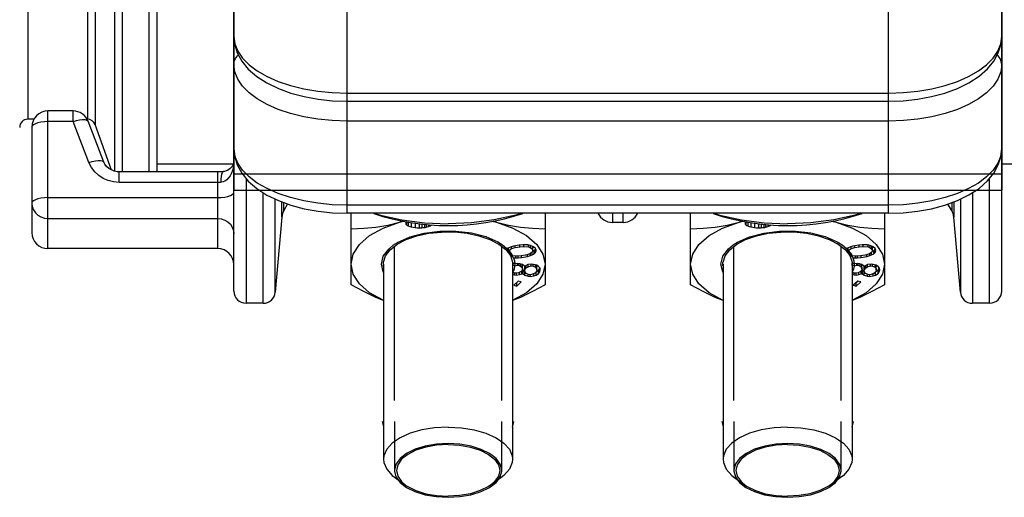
# Model space of a CAD drawing. Header units: millimetres. Extents: x 17 to 597, y 16 to 406.
# Tile 39 of 44: x 452 to 538, y 154 to 195. Entities that reach past the tile are written whole.
import ezdxf

# ---------------------------------------------------------------- set-up
doc = ezdxf.new("R2010")
doc.units = ezdxf.units.MM
doc.header["$LTSCALE"] = 32.67
doc.layers.get('0').update_dxf_attribs({"linetype": 'CONTINUOUS'})
for name, color, linetype in [('02___PRT_ALL_AXES', 7, 'CONTINUOUS'), ('AXES', 7, 'CONTINUOUS'), ('CHAMFERS', 7, 'CONTINUOUS'), ('CURVES', 7, 'CONTINUOUS'), ('ROUNDS', 7, 'CONTINUOUS'), ('SURFS', 7, 'CONTINUOUS')]:
    doc.layers.add(name, color=color, linetype=linetype)

msp = doc.modelspace()

# ---------------------------------------------------------------- linework, layer by layer
at = {"color": 9, "linetype": 'Continuous'}
msp.add_line((463.519922, 182.197941), (463.519922, 235.007267), dxfattribs=at)
at = {"color": 7, "linetype": 'Continuous'}
for p, q in [((464.219922, 182.197941), (464.219922, 235.007267)), ((475.526327, 179.409984), (475.204339, 178.852283)), ((533.035505, 178.852283), (532.713793, 179.409505)), ((475.022102, 178.274301), (474.453779, 171.778339)), ((481.019922, 172.4249), (481.019922, 178.607804)), ((497.819922, 178.607804), (497.819922, 172.4249)), ((510.419922, 172.4249), (510.419922, 178.607804)), ((527.219922, 178.607804), (527.219922, 172.4249)), ((533.786065, 171.778339), (533.217742, 178.274301)), ((485.219922, 177.837335), (485.491888, 177.926889)), ((485.219922, 177.837335), (485.557365, 177.912454)), ((485.752602, 177.884485), (485.752602, 177.665335)), ((485.8101, 177.876248), (485.8101, 177.596094)), ((485.967267, 177.853733), (485.967267, 177.506118)), ((486.235606, 177.815292), (486.235606, 177.427373)), ((486.565281, 177.768064), (486.565281, 177.370986)), ((486.906459, 177.719189), (486.906459, 177.348351)), ((487.147967, 177.684591), (487.147967, 177.350025)), ((487.37031, 177.652739), (487.37031, 177.375945)), ((487.51215, 177.634758), (487.51215, 177.403038)), ((487.715326, 177.625166), (487.715326, 177.459679)), ((493.242622, 177.921327), (493.619922, 177.837335)), ((493.321839, 177.935485), (493.619922, 177.837335)), ((514.619922, 177.837335), (514.891888, 177.926889)), ((514.619922, 177.837335), (514.957365, 177.912454)), ((515.152602, 177.884485), (515.152602, 177.665335)), ((515.2101, 177.876248), (515.2101, 177.596094)), ((515.367267, 177.853733), (515.367267, 177.506118)), ((515.635606, 177.815292), (515.635606, 177.427373)), ((515.965281, 177.768064), (515.965281, 177.370986)), ((516.306459, 177.719189), (516.306459, 177.348351)), ((516.547967, 177.684591), (516.547967, 177.350025)), ((516.77031, 177.652739), (516.77031, 177.375945)), ((516.91215, 177.634758), (516.91215, 177.403038)), ((517.115326, 177.625166), (517.115326, 177.459679)), ((522.642622, 177.921327), (523.019922, 177.837335)), ((522.721839, 177.935485), (523.019922, 177.837335)), ((494.138039, 175.865111), (494.520761, 175.553918)), ((494.818627, 175.687725), (494.669833, 175.630268)), ((495.079664, 175.765169), (494.818627, 175.687725)), ((494.916481, 175.550344), (494.916481, 175.716756)), ((495.584757, 175.855112), (495.079664, 175.765169)), ((495.233639, 175.637782), (495.233639, 175.792588)), ((495.233639, 175.637782), (495.62649, 175.707738)), ((495.884936, 175.877604), (495.584757, 175.855112)), ((495.62649, 175.707738), (495.62649, 175.855112)), ((495.62649, 175.707738), (495.98279, 175.740223)), ((496.072871, 175.880109), (495.884936, 175.877604)), ((495.98279, 175.740223), (495.98279, 175.878909)), ((495.98279, 175.740223), (496.397803, 175.690281)), ((496.336499, 175.865131), (496.072871, 175.880109)), ((496.563576, 175.812684), (496.336499, 175.865131)), ((496.397803, 175.690281), (496.397803, 175.850972)), ((496.397803, 175.690281), (496.568759, 175.62784)), ((496.829795, 175.705284), (496.563576, 175.812684)), ((496.568759, 175.62784), (496.568759, 175.812684)), ((496.722735, 175.500452), (496.722735, 175.748475)), ((496.740346, 175.74137), (496.764468, 175.656187)), ((497.003342, 175.550421), (496.829795, 175.705284)), ((523.538039, 175.865111), (523.920761, 175.553918)), ((524.218627, 175.687725), (524.069833, 175.630268)), ((524.479664, 175.765169), (524.218627, 175.687725)), ((524.316481, 175.550344), (524.316481, 175.716756)), ((524.984757, 175.855112), (524.479664, 175.765169)), ((524.633639, 175.637782), (524.633639, 175.792588)), ((524.633639, 175.637782), (525.02649, 175.707738)), ((525.284936, 175.877604), (524.984757, 175.855112)), ((525.02649, 175.707738), (525.02649, 175.855112)), ((525.02649, 175.707738), (525.38279, 175.740223)), ((525.472871, 175.880109), (525.284936, 175.877604)), ((525.38279, 175.740223), (525.38279, 175.878909)), ((525.38279, 175.740223), (525.797803, 175.690281)), ((525.736499, 175.865131), (525.472871, 175.880109)), ((525.963576, 175.812684), (525.736499, 175.865131)), ((525.797803, 175.690281), (525.797803, 175.850972)), ((525.797803, 175.690281), (525.968759, 175.62784)), ((526.229795, 175.705284), (525.963576, 175.812684)), ((525.968759, 175.62784), (525.968759, 175.812684)), ((526.122735, 175.500452), (526.122735, 175.748475)), ((526.140346, 175.74137), (526.164468, 175.656187)), ((526.403342, 175.550421), (526.229795, 175.705284)), ((469.469922, 175.544853), (454.769922, 175.544853)), ((494.669833, 175.630268), (494.520761, 175.553918)), ((494.604505, 175.581171), (494.615667, 175.602526)), ((494.604505, 175.416602), (494.604505, 175.581171)), ((494.658036, 175.405957), (494.658036, 175.630268)), ((494.678285, 175.393787), (494.658036, 175.405957)), ((494.678285, 175.393787), (494.916481, 175.550344)), ((494.678285, 175.393787), (494.860896, 175.167813)), ((494.805397, 175.121565), (494.824383, 175.117179)), ((494.805397, 175.034372), (495.032474, 174.808822)), ((494.860896, 175.167813), (495.003687, 174.936946)), ((494.916481, 175.550344), (495.233639, 175.637782)), ((494.97117, 174.966338), (495.003687, 174.936946)), ((495.386183, 174.890916), (495.003687, 174.936946)), ((495.032474, 174.808822), (495.032474, 174.936946)), ((495.296102, 174.751031), (495.296102, 174.901757)), ((495.742483, 174.923402), (495.386183, 174.890916)), ((495.484038, 174.753535), (495.484038, 174.899838)), ((496.135334, 174.993358), (495.742483, 174.923402)), ((495.784216, 174.776028), (495.784216, 174.930834)), ((495.784216, 174.776028), (496.28931, 174.86597)), ((496.452492, 175.080796), (496.135334, 174.993358)), ((496.28931, 174.86597), (496.28931, 175.035808)), ((496.28931, 174.86597), (496.550346, 174.943415)), ((496.710937, 175.250662), (496.452492, 175.080796)), ((496.550346, 174.943415), (496.550346, 175.145112)), ((496.550346, 174.943415), (496.69914, 175.000872)), ((496.568759, 175.62784), (496.722735, 175.500452)), ((496.69914, 175.000872), (496.69914, 175.242908)), ((496.69914, 175.000872), (496.884484, 175.095799)), ((496.764468, 175.353078), (496.710937, 175.250662)), ((496.722735, 175.500452), (496.764468, 175.353078)), ((496.753306, 175.331723), (496.884484, 175.398908)), ((496.764468, 175.353078), (496.764468, 175.656187)), ((496.884484, 175.398908), (496.994136, 175.511317)), ((496.884484, 175.095799), (496.884484, 175.398908)), ((496.884484, 175.095799), (496.994136, 175.208208)), ((496.994136, 175.511317), (497.006644, 175.541005)), ((496.994136, 175.208208), (496.994136, 175.511317)), ((496.994136, 175.208208), (497.064646, 175.37557)), ((497.064646, 175.37557), (497.003342, 175.550421)), ((524.069833, 175.630268), (523.920761, 175.553918)), ((524.004505, 175.581171), (524.015667, 175.602526)), ((524.004505, 175.416602), (524.004505, 175.581171)), ((524.058036, 175.405957), (524.058036, 175.630268)), ((524.078285, 175.393787), (524.058036, 175.405957)), ((524.078285, 175.393787), (524.316481, 175.550344)), ((524.078285, 175.393787), (524.260896, 175.167813)), ((524.205397, 175.121565), (524.224383, 175.117179)), ((524.205397, 175.034372), (524.432474, 174.808822)), ((524.260896, 175.167813), (524.403687, 174.936946)), ((524.316481, 175.550344), (524.633639, 175.637782)), ((524.37117, 174.966338), (524.403687, 174.936946)), ((524.786183, 174.890916), (524.403687, 174.936946)), ((524.432474, 174.808822), (524.432474, 174.936946)), ((524.696102, 174.751031), (524.696102, 174.901757)), ((525.142483, 174.923402), (524.786183, 174.890916)), ((524.884038, 174.753535), (524.884038, 174.899838)), ((525.535334, 174.993358), (525.142483, 174.923402)), ((525.184216, 174.776028), (525.184216, 174.930834)), ((525.184216, 174.776028), (525.68931, 174.86597)), ((525.852492, 175.080796), (525.535334, 174.993358)), ((525.68931, 174.86597), (525.68931, 175.035808)), ((525.68931, 174.86597), (525.950346, 174.943415)), ((526.110937, 175.250662), (525.852492, 175.080796)), ((525.950346, 174.943415), (525.950346, 175.145112)), ((525.950346, 174.943415), (526.09914, 175.000872)), ((525.968759, 175.62784), (526.122735, 175.500452)), ((526.09914, 175.000872), (526.09914, 175.242908)), ((526.09914, 175.000872), (526.284484, 175.095799)), ((526.164468, 175.353078), (526.110937, 175.250662)), ((526.122735, 175.500452), (526.164468, 175.353078)), ((526.153306, 175.331723), (526.284484, 175.398908)), ((526.164468, 175.353078), (526.164468, 175.656187)), ((526.284484, 175.398908), (526.394136, 175.511317)), ((526.284484, 175.095799), (526.284484, 175.398908)), ((526.284484, 175.095799), (526.394136, 175.208208)), ((526.394136, 175.511317), (526.406644, 175.541005)), ((526.394136, 175.208208), (526.394136, 175.511317)), ((526.394136, 175.208208), (526.464646, 175.37557)), ((526.464646, 175.37557), (526.403342, 175.550421)), ((483.833222, 174.200028), (483.833222, 157.314135)), ((495.006622, 174.354789), (495.006622, 157.314135)), ((495.027099, 174.317526), (495.006622, 174.32763)), ((495.006622, 174.252373), (495.018275, 174.26628)), ((495.018275, 174.26628), (495.074776, 174.293696)), ((495.018275, 174.098826), (495.018275, 174.26628)), ((495.128523, 174.266728), (495.027099, 174.317526)), ((495.032474, 174.808822), (495.084066, 174.763077)), ((495.084066, 174.763077), (495.296102, 174.751031)), ((495.084066, 174.763077), (495.164414, 174.496437)), ((495.153977, 174.25385), (495.128523, 174.266728)), ((495.194736, 174.223192), (495.153977, 174.25385)), ((495.164414, 174.496437), (495.194736, 174.223192)), ((495.186575, 174.044836), (495.229197, 174.065517)), ((495.465708, 174.254422), (495.194736, 174.223192)), ((495.229197, 174.065517), (495.229197, 174.223192)), ((495.229197, 174.065517), (495.423059, 174.110156)), ((495.296102, 174.751031), (495.484038, 174.753535)), ((495.423059, 174.110156), (495.423059, 174.254422)), ((495.423059, 174.110156), (495.540927, 174.101445)), ((495.64251, 174.241355), (495.465708, 174.254422)), ((495.484038, 174.753535), (495.784216, 174.776028)), ((495.540927, 174.101445), (495.540927, 174.248863)), ((495.540927, 174.101445), (495.70067, 174.030672)), ((495.861187, 174.166226), (495.64251, 174.241355)), ((495.70067, 174.030672), (495.70067, 174.221374)), ((495.70067, 174.030672), (495.843353, 173.902192)), ((495.843353, 173.902192), (495.843353, 174.166226)), ((495.851849, 174.164292), (495.868167, 174.085533)), ((496.0124, 174.0666), (495.861187, 174.166226)), ((495.868167, 173.782424), (495.868167, 174.085533)), ((496.054274, 174.004538), (496.0124, 174.0666)), ((496.130268, 174.057889), (496.054274, 174.004538)), ((496.069785, 173.952698), (496.093186, 174.031856)), ((496.103904, 173.765001), (496.103904, 174.03938)), ((496.34119, 174.160234), (496.130268, 174.057889)), ((496.196957, 173.876058), (496.196957, 174.090248)), ((496.196957, 173.876058), (496.348945, 173.98276)), ((496.65292, 174.196162), (496.34119, 174.160234)), ((496.348945, 173.98276), (496.348945, 174.160234)), ((496.348945, 173.98276), (496.610271, 174.051897)), ((496.610271, 174.051897), (496.610271, 174.196162)), ((496.610271, 174.051897), (496.787073, 174.03883)), ((496.829722, 174.183095), (496.65292, 174.196162)), ((496.787073, 174.03883), (496.787073, 174.183095)), ((496.787073, 174.03883), (496.99722, 173.934848)), ((497.107333, 174.103611), (496.829722, 174.183095)), ((496.99722, 173.934848), (496.99722, 174.135138)), ((497.080969, 174.113832), (497.105784, 173.994064)), ((497.080969, 173.810723), (497.080969, 174.103611)), ((497.105784, 173.690955), (497.105784, 173.994064)), ((497.258546, 174.003985), (497.107333, 174.103611)), ((497.392699, 173.846652), (497.258546, 174.003985)), ((513.233222, 174.200028), (513.233222, 157.314135)), ((524.406622, 174.354789), (524.406622, 157.314135)), ((524.427099, 174.317526), (524.406622, 174.32763)), ((524.406622, 174.252373), (524.418275, 174.26628)), ((524.418275, 174.26628), (524.474776, 174.293696)), ((524.418275, 174.098826), (524.418275, 174.26628)), ((524.528523, 174.266728), (524.427099, 174.317526)), ((524.432474, 174.808822), (524.484066, 174.763077)), ((524.484066, 174.763077), (524.696102, 174.751031)), ((524.484066, 174.763077), (524.564414, 174.496437)), ((524.553977, 174.25385), (524.528523, 174.266728)), ((524.594736, 174.223192), (524.553977, 174.25385)), ((524.564414, 174.496437), (524.594736, 174.223192)), ((524.586575, 174.044836), (524.629197, 174.065517)), ((524.865708, 174.254422), (524.594736, 174.223192)), ((524.629197, 174.065517), (524.629197, 174.223192)), ((524.629197, 174.065517), (524.823059, 174.110156)), ((524.696102, 174.751031), (524.884038, 174.753535)), ((524.823059, 174.110156), (524.823059, 174.254422)), ((524.823059, 174.110156), (524.940927, 174.101445)), ((525.04251, 174.241355), (524.865708, 174.254422)), ((524.884038, 174.753535), (525.184216, 174.776028)), ((524.940927, 174.101445), (524.940927, 174.248863)), ((524.940927, 174.101445), (525.10067, 174.030672)), ((525.261187, 174.166226), (525.04251, 174.241355)), ((525.10067, 174.030672), (525.10067, 174.221374)), ((525.10067, 174.030672), (525.243353, 173.902192)), ((525.243353, 173.902192), (525.243353, 174.166226)), ((525.251849, 174.164292), (525.268167, 174.085533)), ((525.4124, 174.0666), (525.261187, 174.166226)), ((525.268167, 173.782424), (525.268167, 174.085533)), ((525.454274, 174.004538), (525.4124, 174.0666)), ((525.530268, 174.057889), (525.454274, 174.004538)), ((525.469785, 173.952698), (525.493186, 174.031856)), ((525.503904, 173.765001), (525.503904, 174.03938)), ((525.74119, 174.160234), (525.530268, 174.057889)), ((525.596957, 173.876058), (525.596957, 174.090248)), ((525.596957, 173.876058), (525.748945, 173.98276)), ((526.05292, 174.196162), (525.74119, 174.160234)), ((525.748945, 173.98276), (525.748945, 174.160234)), ((525.748945, 173.98276), (526.010271, 174.051897)), ((526.010271, 174.051897), (526.010271, 174.196162)), ((526.010271, 174.051897), (526.187073, 174.03883)), ((526.229722, 174.183095), (526.05292, 174.196162)), ((526.187073, 174.03883), (526.187073, 174.183095)), ((526.187073, 174.03883), (526.39722, 173.934848)), ((526.507333, 174.103611), (526.229722, 174.183095)), ((526.39722, 173.934848), (526.39722, 174.135138)), ((526.480969, 174.113832), (526.505784, 173.994064)), ((526.480969, 173.810723), (526.480969, 174.103611)), ((526.505784, 173.690955), (526.505784, 173.994064)), ((526.658546, 174.003985), (526.507333, 174.103611)), ((526.792699, 173.846652), (526.658546, 174.003985)), ((495.006622, 173.563071), (495.029768, 173.514416)), ((495.006622, 173.321823), (495.175694, 173.273415)), ((495.0586, 173.488454), (495.029768, 173.514416)), ((495.218343, 173.417681), (495.0586, 173.488454)), ((495.175694, 173.273415), (495.175694, 173.436576)), ((495.175694, 173.273415), (495.352496, 173.260348)), ((495.336211, 173.408969), (495.218343, 173.417681)), ((495.530073, 173.453609), (495.336211, 173.408969)), ((495.352496, 173.260348), (495.352496, 173.408969)), ((495.352496, 173.260348), (495.605292, 173.300631)), ((495.740995, 173.555954), (495.530073, 173.453609)), ((495.605292, 173.300631), (495.605292, 173.490107)), ((495.605292, 173.300631), (495.807684, 173.374124)), ((495.834048, 173.667011), (495.740995, 173.555954)), ((495.807684, 173.374124), (495.807684, 173.635546)), ((495.807684, 173.374124), (495.883678, 173.427475)), ((495.868167, 173.782424), (495.834048, 173.667011)), ((495.843353, 173.902192), (495.868167, 173.782424)), ((495.844766, 173.703266), (495.883678, 173.730584)), ((495.883678, 173.730584), (495.925552, 173.668522)), ((495.883678, 173.427475), (495.883678, 173.730584)), ((495.883678, 173.427475), (495.925552, 173.365413)), ((495.925552, 173.668522), (496.068235, 173.540042)), ((495.925552, 173.365413), (495.925552, 173.668522)), ((495.925552, 173.365413), (496.068235, 173.236933)), ((496.068235, 173.540042), (496.095307, 173.532291)), ((496.068235, 173.236933), (496.068235, 173.540042)), ((496.068235, 173.236933), (496.345846, 173.157448)), ((496.069785, 173.649589), (496.069785, 173.952698)), ((496.069785, 173.649589), (496.103904, 173.765001)), ((496.094599, 173.52982), (496.069785, 173.649589)), ((496.178348, 173.405697), (496.094599, 173.52982)), ((496.103904, 173.765001), (496.196957, 173.876058)), ((496.388495, 173.301714), (496.178348, 173.405697)), ((496.345846, 173.157448), (496.345846, 173.322817)), ((496.345846, 173.157448), (496.522649, 173.144382)), ((496.565298, 173.288647), (496.388495, 173.301714)), ((496.522649, 173.144382), (496.522649, 173.288647)), ((496.522649, 173.144382), (496.834379, 173.18031)), ((496.826624, 173.357784), (496.565298, 173.288647)), ((496.978611, 173.464486), (496.826624, 173.357784)), ((496.834379, 173.18031), (496.834379, 173.357784)), ((496.834379, 173.18031), (497.036771, 173.253802)), ((497.071665, 173.575543), (496.978611, 173.464486)), ((496.99722, 173.934848), (497.080969, 173.810723)), ((497.036771, 173.253802), (497.036771, 173.533898)), ((497.036771, 173.253802), (497.256222, 173.385001)), ((497.070683, 173.577185), (497.256222, 173.68811)), ((497.105784, 173.690955), (497.071665, 173.575543)), ((497.080969, 173.810723), (497.105784, 173.690955)), ((497.256222, 173.68811), (497.357805, 173.82802)), ((497.256222, 173.385001), (497.256222, 173.68811)), ((497.256222, 173.385001), (497.357805, 173.524911)), ((497.357805, 173.82802), (497.370879, 173.872242)), ((497.357805, 173.524911), (497.357805, 173.82802)), ((497.357805, 173.524911), (497.408984, 173.69803)), ((497.408984, 173.69803), (497.392699, 173.846652)), ((524.406622, 173.563071), (524.429768, 173.514416)), ((524.406622, 173.321823), (524.575694, 173.273415)), ((524.4586, 173.488454), (524.429768, 173.514416)), ((524.618343, 173.417681), (524.4586, 173.488454)), ((524.575694, 173.273415), (524.575694, 173.436576)), ((524.575694, 173.273415), (524.752496, 173.260348)), ((524.736211, 173.408969), (524.618343, 173.417681)), ((524.930073, 173.453609), (524.736211, 173.408969)), ((524.752496, 173.260348), (524.752496, 173.408969)), ((524.752496, 173.260348), (525.005292, 173.300631)), ((525.140995, 173.555954), (524.930073, 173.453609)), ((525.005292, 173.300631), (525.005292, 173.490107)), ((525.005292, 173.300631), (525.207684, 173.374124)), ((525.234048, 173.667011), (525.140995, 173.555954)), ((525.207684, 173.374124), (525.207684, 173.635546)), ((525.207684, 173.374124), (525.283678, 173.427475)), ((525.268167, 173.782424), (525.234048, 173.667011)), ((525.243353, 173.902192), (525.268167, 173.782424)), ((525.244766, 173.703266), (525.283678, 173.730584)), ((525.283678, 173.730584), (525.325552, 173.668522)), ((525.283678, 173.427475), (525.283678, 173.730584)), ((525.283678, 173.427475), (525.325552, 173.365413)), ((525.325552, 173.668522), (525.468235, 173.540042)), ((525.325552, 173.365413), (525.325552, 173.668522)), ((525.325552, 173.365413), (525.468235, 173.236933)), ((525.468235, 173.540042), (525.495307, 173.532291)), ((525.468235, 173.236933), (525.468235, 173.540042)), ((525.468235, 173.236933), (525.745846, 173.157448)), ((525.469785, 173.649589), (525.469785, 173.952698)), ((525.469785, 173.649589), (525.503904, 173.765001)), ((525.494599, 173.52982), (525.469785, 173.649589)), ((525.578348, 173.405697), (525.494599, 173.52982)), ((525.503904, 173.765001), (525.596957, 173.876058)), ((525.788495, 173.301714), (525.578348, 173.405697)), ((525.745846, 173.157448), (525.745846, 173.322817)), ((525.745846, 173.157448), (525.922649, 173.144382)), ((525.965298, 173.288647), (525.788495, 173.301714)), ((525.922649, 173.144382), (525.922649, 173.288647)), ((525.922649, 173.144382), (526.234379, 173.18031)), ((526.226624, 173.357784), (525.965298, 173.288647)), ((526.378611, 173.464486), (526.226624, 173.357784)), ((526.234379, 173.18031), (526.234379, 173.357784)), ((526.234379, 173.18031), (526.436771, 173.253802)), ((526.471665, 173.575543), (526.378611, 173.464486)), ((526.39722, 173.934848), (526.480969, 173.810723)), ((526.436771, 173.253802), (526.436771, 173.533898)), ((526.436771, 173.253802), (526.656222, 173.385001)), ((526.470683, 173.577185), (526.656222, 173.68811)), ((526.505784, 173.690955), (526.471665, 173.575543)), ((526.480969, 173.810723), (526.505784, 173.690955)), ((526.656222, 173.68811), (526.757805, 173.82802)), ((526.656222, 173.385001), (526.656222, 173.68811)), ((526.656222, 173.385001), (526.757805, 173.524911)), ((526.757805, 173.82802), (526.770879, 173.872242)), ((526.757805, 173.524911), (526.757805, 173.82802)), ((526.757805, 173.524911), (526.808984, 173.69803)), ((526.808984, 173.69803), (526.792699, 173.846652)), ((495.49741, 172.734778), (495.107834, 172.375899)), ((495.107834, 172.375899), (495.36963, 172.304852)), ((495.36963, 172.607961), (495.501947, 172.729852)), ((495.36963, 172.304852), (495.759206, 172.663731)), ((495.36963, 172.304852), (495.36963, 172.607961)), ((495.759206, 172.663731), (495.49741, 172.734778)), ((524.89741, 172.734778), (524.507834, 172.375899)), ((524.507834, 172.375899), (524.76963, 172.304852)), ((524.76963, 172.607961), (524.901947, 172.729852)), ((524.76963, 172.304852), (525.159206, 172.663731)), ((524.76963, 172.304852), (524.76963, 172.607961)), ((525.159206, 172.663731), (524.89741, 172.734778)), ((473.407774, 170.819853), (471.919922, 170.819853)), ((536.319922, 170.819853), (534.83207, 170.819853)), ((483.714922, 160.590439), (483.833222, 160.109012)), ((495.006622, 160.104955), (495.124922, 160.590439)), ((513.114922, 160.590439), (513.233222, 160.109012)), ((524.406622, 160.104955), (524.524922, 160.590439))]:
    msp.add_line(p, q, dxfattribs=at)
at = {"color": 2, "linetype": 'Continuous'}
for p, q in [((484.775072, 162.410398), (484.775072, 175.691297)), ((494.064772, 162.413478), (494.064772, 175.691297)), ((514.175072, 162.410398), (514.175072, 175.691297)), ((523.464772, 162.413478), (523.464772, 175.691297)), ((495.019922, 174.200028), (495.019922, 174.321067)), ((524.419922, 174.200028), (524.419922, 174.321067)), ((494.064744, 156.338808), (494.064772, 160.590439)), ((523.464744, 156.338808), (523.464772, 160.590439))]:
    msp.add_line(p, q, dxfattribs=at)
at = {"color": 7, "linetype": 'Continuous'}
for points in [[(483.031839, 178.607804), (483.55625, 178.436496), (485.419625, 178.027821), (487.392117, 177.778069), (489.419922, 177.694055)], [(495.808005, 178.607804), (495.283594, 178.436496), (493.420219, 178.027821), (491.447727, 177.778069), (489.419922, 177.694055)], [(512.431839, 178.607804), (512.95625, 178.436496), (514.819625, 178.027821), (516.792117, 177.778069), (518.819922, 177.694055)], [(525.208005, 178.607804), (524.683594, 178.436496), (522.820219, 178.027821), (520.847727, 177.778069), (518.819922, 177.694055)], [(481.019922, 177.274642), (482.116086, 177.307654), (483.160444, 177.407883), (484.191867, 177.582294), (485.219922, 177.837335)], [(481.019922, 174.200028), (481.203652, 175.073656), (481.746496, 175.908721), (482.62466, 176.669058), (483.799603, 177.321407), (485.219922, 177.837335)], [(485.752602, 177.665335), (485.78142, 177.630181), (485.8101, 177.596094)], [(485.8101, 177.596094), (485.888569, 177.550457), (485.967267, 177.506118)], [(485.967267, 177.506118), (486.101541, 177.466091), (486.235606, 177.427373)], [(486.235606, 177.427373), (486.40039, 177.398564), (486.565281, 177.370986)], [(486.565281, 177.370986), (486.735662, 177.358967), (486.906459, 177.348351)], [(487.147967, 177.350025), (487.258874, 177.362354), (487.37031, 177.375945)], [(487.37031, 177.375945), (487.441098, 177.389152), (487.51215, 177.403038)], [(487.51215, 177.403038), (487.615842, 177.431111), (487.715326, 177.459679)], [(487.715326, 177.459679), (487.855964, 177.525619), (487.991342, 177.594193)], [(493.619922, 177.837335), (494.648353, 177.582216), (495.679876, 177.40782), (496.723764, 177.307653), (497.819922, 177.274642)], [(493.619922, 177.837335), (495.040241, 177.321407), (496.215184, 176.669058), (497.093348, 175.908721), (497.636192, 175.073656), (497.819922, 174.200028)], [(510.419922, 177.274642), (511.516086, 177.307654), (512.560444, 177.407883), (513.591867, 177.582294), (514.619922, 177.837335)], [(510.419922, 174.200028), (510.603652, 175.073656), (511.146496, 175.908721), (512.02466, 176.669058), (513.199603, 177.321407), (514.619922, 177.837335)], [(515.152602, 177.665335), (515.18142, 177.630181), (515.2101, 177.596094)], [(515.2101, 177.596094), (515.288569, 177.550457), (515.367267, 177.506118)], [(515.367267, 177.506118), (515.501541, 177.466091), (515.635606, 177.427373)], [(515.635606, 177.427373), (515.80039, 177.398564), (515.965281, 177.370986)], [(515.965281, 177.370986), (516.135662, 177.358967), (516.306459, 177.348351)], [(516.547967, 177.350025), (516.658874, 177.362354), (516.77031, 177.375945)], [(516.77031, 177.375945), (516.841098, 177.389152), (516.91215, 177.403038)], [(516.91215, 177.403038), (517.015842, 177.431111), (517.115326, 177.459679)], [(517.115326, 177.459679), (517.255964, 177.525619), (517.391342, 177.594193)], [(523.019922, 177.837335), (524.048353, 177.582216), (525.079876, 177.40782), (526.123764, 177.307653), (527.219922, 177.274642)], [(523.019922, 177.837335), (524.440241, 177.321407), (525.615184, 176.669058), (526.493348, 175.908721), (527.036192, 175.073656), (527.219922, 174.200028)], [(484.704462, 175.866992), (485.093729, 176.112794), (486.132818, 176.574138), (487.362012, 176.897974), (488.710183, 177.065639), (490.099389, 177.067473), (491.449336, 176.903365), (492.681972, 176.582761), (493.725958, 176.124131), (494.138039, 175.865111)], [(486.906459, 177.348351), (487.027037, 177.348737), (487.147967, 177.350025)], [(514.104462, 175.866992), (514.493729, 176.112794), (515.532818, 176.574138), (516.762012, 176.897974), (518.110183, 177.065639), (519.499389, 177.067473), (520.849336, 176.903365), (522.081972, 176.582761), (523.125958, 176.124131), (523.538039, 175.865111)], [(516.306459, 177.348351), (516.427037, 177.348737), (516.547967, 177.350025)], [(483.644922, 174.200028), (483.812496, 174.890572), (484.304976, 175.540547), (484.704462, 175.866992)], [(513.044922, 174.200028), (513.212496, 174.890572), (513.704976, 175.540547), (514.104462, 175.866992)], [(494.374837, 175.638848), (494.357735, 175.64232), (494.340733, 175.645092)], [(494.484489, 175.578154), (494.429416, 175.609073), (494.374837, 175.638848)], [(494.658036, 175.405957), (494.631171, 175.411829), (494.604505, 175.416602)], [(494.604505, 175.416602), (494.625455, 175.373449), (494.646238, 175.327386)], [(494.646238, 175.327386), (494.722948, 175.236581), (494.800215, 175.141841)], [(494.800215, 175.141841), (494.885372, 175.054948), (494.97117, 174.966338)], [(523.774837, 175.638848), (523.757735, 175.64232), (523.740733, 175.645092)], [(523.884489, 175.578154), (523.829416, 175.609073), (523.774837, 175.638848)], [(524.058036, 175.405957), (524.031171, 175.411829), (524.004505, 175.416602)], [(524.004505, 175.416602), (524.025455, 175.373449), (524.046238, 175.327386)], [(524.046238, 175.327386), (524.122948, 175.236581), (524.200215, 175.141841)], [(524.200215, 175.141841), (524.285372, 175.054948), (524.37117, 174.966338)], [(483.833222, 171.066438), (483.799603, 171.07865), (482.62466, 171.730999), (481.746496, 172.491335), (481.203652, 173.326401), (481.019922, 174.200028)], [(483.833222, 173.488214), (483.802404, 173.530305), (483.644922, 174.200028)], [(497.819922, 174.200028), (497.636192, 173.326401), (497.093348, 172.491335), (496.215184, 171.730999), (495.040241, 171.07865), (495.006622, 171.066438)], [(495.186575, 174.044836), (495.102076, 174.072522), (495.018275, 174.098826)], [(495.186575, 174.044836), (495.132423, 173.776367), (495.029768, 173.514416)], [(513.233222, 171.066438), (513.199603, 171.07865), (512.02466, 171.730999), (511.146496, 172.491335), (510.603652, 173.326401), (510.419922, 174.200028)], [(513.233222, 173.488214), (513.202404, 173.530305), (513.044922, 174.200028)], [(527.219922, 174.200028), (527.036192, 173.326401), (526.493348, 172.491335), (525.615184, 171.730999), (524.440241, 171.07865), (524.406622, 171.066438)], [(524.586575, 174.044836), (524.502076, 174.072522), (524.418275, 174.098826)], [(524.586575, 174.044836), (524.532423, 173.776367), (524.429768, 173.514416)], [(483.833222, 171.047643), (483.159968, 171.322522), (482.11608, 171.825044), (481.019922, 172.4249)], [(497.819922, 172.4249), (496.723758, 171.825041), (495.6794, 171.32231), (495.006622, 171.047646)], [(513.233222, 171.047643), (512.559968, 171.322522), (511.51608, 171.825044), (510.419922, 172.4249)], [(527.219922, 172.4249), (526.123758, 171.825041), (525.0794, 171.32231), (524.406622, 171.047646)]]:
    msp.add_lwpolyline(points, dxfattribs=at)
at = {"color": 2, "linetype": 'Continuous'}
for points in [[(483.83202, 174.383979), (484.014981, 174.932595), (484.411209, 175.452305), (485.017121, 175.930299), (485.787984, 176.331286), (486.719263, 176.652906), (487.742203, 176.871417), (488.850784, 176.98553), (489.963162, 176.986823), (491.072792, 176.875286), (492.097752, 176.659156), (493.03201, 176.339702), (493.806592, 175.940511), (494.416941, 175.463931), (494.817995, 174.945147), (495.007824, 174.383979)], [(513.23202, 174.383979), (513.414981, 174.932595), (513.811209, 175.452305), (514.417121, 175.930299), (515.187984, 176.331286), (516.119263, 176.652906), (517.142203, 176.871417), (518.250784, 176.98553), (519.363162, 176.986823), (520.472792, 176.875286), (521.497752, 176.659156), (522.43201, 176.339702), (523.206592, 175.940511), (523.816941, 175.463931), (524.217995, 174.945147), (524.407824, 174.383979)], [(483.819922, 174.200028), (483.820229, 174.229349), (483.82115, 174.258667), (483.822685, 174.287979), (483.824834, 174.31728), (483.827597, 174.346569), (483.83202, 174.383979)], [(483.83202, 174.016078), (483.828474, 174.045345), (483.825541, 174.07463), (483.823221, 174.103929), (483.821515, 174.133238), (483.820424, 174.162554), (483.819922, 174.200028)], [(495.007824, 174.383979), (495.009074, 174.374225), (495.010256, 174.364469), (495.01137, 174.354711), (495.012416, 174.344952), (495.013394, 174.33519), (495.014438, 174.32391)], [(495.019922, 174.200028), (495.019615, 174.170707), (495.018694, 174.14139), (495.017159, 174.112078), (495.01501, 174.082777), (495.012247, 174.053488), (495.007824, 174.016078)], [(495.014438, 174.32391), (495.016032, 174.304379), (495.017352, 174.284842), (495.0184, 174.265301), (495.019175, 174.245758), (495.019677, 174.226212), (495.019922, 174.200028)], [(513.219922, 174.200028), (513.220229, 174.229349), (513.22115, 174.258667), (513.222685, 174.287979), (513.224834, 174.31728), (513.227597, 174.346569), (513.23202, 174.383979)], [(513.23202, 174.016078), (513.228474, 174.045345), (513.225541, 174.07463), (513.223221, 174.103929), (513.221515, 174.133238), (513.220424, 174.162554), (513.219922, 174.200028)], [(524.407824, 174.383979), (524.409074, 174.374225), (524.410256, 174.364469), (524.41137, 174.354711), (524.412416, 174.344952), (524.413394, 174.33519), (524.414438, 174.32391)], [(524.419922, 174.200028), (524.419615, 174.170707), (524.418694, 174.14139), (524.417159, 174.112078), (524.41501, 174.082777), (524.412247, 174.053488), (524.407824, 174.016078)], [(524.414438, 174.32391), (524.416032, 174.304379), (524.417352, 174.284842), (524.4184, 174.265301), (524.419175, 174.245758), (524.419677, 174.226212), (524.419922, 174.200028)], [(484.775072, 160.590439), (484.7751, 156.338808), (484.775327, 156.322595), (484.776091, 156.298278)], [(514.175072, 160.590439), (514.1751, 156.338808), (514.175327, 156.322595), (514.176091, 156.298278)], [(489.419922, 158.66934), (488.406679, 158.613408), (487.442241, 158.448308), (486.560267, 158.177011), (485.83069, 157.821029), (485.26671, 157.386802), (484.913044, 156.90876), (484.776091, 156.395552)], [(494.063753, 156.395552), (493.930695, 156.900891), (493.580369, 157.379547), (493.019423, 157.814755), (492.292336, 158.172008), (491.412261, 158.444843), (490.448982, 158.611626), (489.419922, 158.66934)], [(518.819922, 158.66934), (517.806679, 158.613408), (516.842241, 158.448308), (515.960267, 158.177011), (515.23069, 157.821029), (514.66671, 157.386802), (514.313044, 156.90876), (514.176091, 156.395552)], [(523.463753, 156.395552), (523.330695, 156.900891), (522.980369, 157.379547), (522.419423, 157.814755), (521.692336, 158.172008), (520.812261, 158.444843), (519.848982, 158.611626), (518.819922, 158.66934)], [(484.776091, 156.395552), (484.775779, 156.387447), (484.775327, 156.371235), (484.7751, 156.355022)], [(484.776091, 156.298278), (484.909149, 155.792939), (485.259475, 155.314283), (485.820421, 154.879074), (486.547508, 154.521821), (487.427583, 154.248986), (488.390862, 154.082204), (489.419922, 154.02449)], [(489.419922, 154.02449), (490.433165, 154.080421), (491.397603, 154.245522), (492.279577, 154.516819), (493.009154, 154.872801), (493.573134, 155.307028), (493.9268, 155.785069), (494.063753, 156.298278)], [(494.064744, 156.355022), (494.064517, 156.371235), (494.063753, 156.395552)], [(494.063753, 156.298278), (494.064065, 156.306383), (494.064517, 156.322595), (494.064744, 156.338808)], [(514.176091, 156.395552), (514.175779, 156.387447), (514.175327, 156.371235), (514.1751, 156.355022)], [(514.176091, 156.298278), (514.309149, 155.792939), (514.659475, 155.314283), (515.220421, 154.879074), (515.947508, 154.521821), (516.827583, 154.248986), (517.790862, 154.082204), (518.819922, 154.02449)], [(518.819922, 154.02449), (519.833165, 154.080421), (520.797603, 154.245522), (521.679577, 154.516819), (522.409154, 154.872801), (522.973134, 155.307028), (523.3268, 155.785069), (523.463753, 156.298278)], [(523.464744, 156.355022), (523.464517, 156.371235), (523.463753, 156.395552)], [(523.463753, 156.298278), (523.464065, 156.306383), (523.464517, 156.322595), (523.464744, 156.338808)]]:
    msp.add_lwpolyline(points, dxfattribs=at)
at = {"color": 7, "linetype": 'Continuous'}
for centre in [(489.419922, 198.054698), (518.819922, 198.054698)]:
    msp.add_arc(centre, 20.51, 251.70511318, 288.39970473, dxfattribs=at)
at = {"layer": '02___PRT_ALL_AXES', "color": 7, "linetype": 'Continuous'}
for p, q in [((464.219922, 182.894853), (470.863179, 182.894853)), ((537.369922, 182.894853), (548.219922, 182.894853))]:
    msp.add_line(p, q, dxfattribs=at)
at = {"layer": 'AXES', "color": 9, "linetype": 'Continuous'}
for p, q in [((503.652786, 178.607804), (503.652786, 177.819853)), ((504.587058, 177.819853), (504.587058, 178.607804))]:
    msp.add_line(p, q, dxfattribs=at)
at = {"layer": 'AXES', "color": 7, "linetype": 'Continuous'}
msp.add_line((504.587058, 177.819853), (503.652786, 177.819853), dxfattribs=at)
for centre, start, end in [((503.652786, 179.219853), 206.03859018, 270), ((504.587058, 179.219853), 270, 333.96140982)]:
    msp.add_arc(centre, 1.4, start, end, dxfattribs=at)
at = {"layer": 'CHAMFERS', "color": 7, "linetype": 'Continuous'}
for p, q in [((484.858401, 155.701394), (485.770305, 155.05658)), ((493.981443, 155.701394), (493.069539, 155.05658)), ((514.258401, 155.701394), (515.170305, 155.05658)), ((523.381443, 155.701394), (522.469539, 155.05658))]:
    msp.add_line(p, q, dxfattribs=at)
for points in [[(489.419922, 160.107485), (488.258382, 160.046444), (487.147606, 159.865987), (486.136142, 159.574003), (485.268195, 159.183251), (484.581698, 158.71081), (484.106655, 158.177328), (483.863827, 157.60612), (483.833222, 157.314135)], [(489.419922, 160.107485), (490.581462, 160.046444), (491.692238, 159.865987), (492.703702, 159.574003), (493.571649, 159.183251), (494.258146, 158.71081), (494.733189, 158.177328), (494.976017, 157.60612), (495.006622, 157.314135)], [(518.819922, 160.107485), (517.658382, 160.046444), (516.547606, 159.865987), (515.536142, 159.574003), (514.668195, 159.183251), (513.981698, 158.71081), (513.506655, 158.177328), (513.263827, 157.60612), (513.233222, 157.314135)], [(518.819922, 160.107485), (519.981462, 160.046444), (521.092238, 159.865987), (522.103702, 159.574003), (522.971649, 159.183251), (523.658146, 158.71081), (524.133189, 158.177328), (524.376017, 157.60612), (524.406622, 157.314135)], [(489.419922, 158.58184), (488.425287, 158.525806), (487.480527, 158.360513), (486.633016, 158.094249), (485.925253, 157.740368), (485.392726, 157.316612), (485.06214, 156.844232), (484.950072, 156.346915), (485.06214, 155.849597), (485.392726, 155.377217), (485.769853, 155.0569)], [(489.419922, 158.58184), (490.414557, 158.525806), (491.359317, 158.360513), (492.206828, 158.094249), (492.914591, 157.740368), (493.447118, 157.316612), (493.777704, 156.844232), (493.889772, 156.346915), (493.777704, 155.849597), (493.447118, 155.377217), (493.069991, 155.0569)], [(518.819922, 158.58184), (517.825287, 158.525806), (516.880527, 158.360513), (516.033016, 158.094249), (515.325253, 157.740368), (514.792726, 157.316612), (514.46214, 156.844232), (514.350072, 156.346915), (514.46214, 155.849597), (514.792726, 155.377217), (515.169853, 155.0569)], [(518.819922, 158.58184), (519.814557, 158.525806), (520.759317, 158.360513), (521.606828, 158.094249), (522.314591, 157.740368), (522.847118, 157.316612), (523.177704, 156.844232), (523.289772, 156.346915), (523.177704, 155.849597), (522.847118, 155.377217), (522.469991, 155.0569)], [(483.833222, 157.314135), (483.863827, 157.022151), (484.106655, 156.450943), (484.581698, 155.91746), (484.858401, 155.701394)], [(495.006622, 157.314135), (494.976017, 157.022151), (494.733189, 156.450943), (494.258146, 155.91746), (493.981443, 155.701394)], [(513.233222, 157.314135), (513.263827, 157.022151), (513.506655, 156.450943), (513.981698, 155.91746), (514.258401, 155.701394)], [(524.406622, 157.314135), (524.376017, 157.022151), (524.133189, 156.450943), (523.658146, 155.91746), (523.381443, 155.701394)], [(485.769853, 155.0569), (485.925253, 154.953462), (486.633016, 154.59958), (487.480527, 154.333317), (488.425287, 154.168024), (489.419922, 154.11199)], [(493.069991, 155.0569), (492.914591, 154.953462), (492.206828, 154.59958), (491.359317, 154.333317), (490.414557, 154.168024), (489.419922, 154.11199)], [(515.169853, 155.0569), (515.325253, 154.953462), (516.033016, 154.59958), (516.880527, 154.333317), (517.825287, 154.168024), (518.819922, 154.11199)], [(522.469991, 155.0569), (522.314591, 154.953462), (521.606828, 154.59958), (520.759317, 154.333317), (519.814557, 154.168024), (518.819922, 154.11199)]]:
    msp.add_lwpolyline(points, dxfattribs=at)
at = {"layer": 'CURVES', "color": 9, "linetype": 'Continuous'}
for p, q in [((453.019922, 241.314426), (453.019922, 186.744853)), ((458.849328, 234.794618), (458.849328, 186.284267)), ((460.552282, 182.249218), (460.552282, 235.002022)), ((461.210067, 182.197941), (461.210067, 235.007267)), ((458.191543, 234.480642), (458.191543, 186.744853))]:
    msp.add_line(p, q, dxfattribs=at)
at = {"layer": 'CURVES', "color": 7, "linetype": 'Continuous'}
for p, q in [((453.55514, 186.744853), (453.019922, 186.744853)), ((458.191543, 186.744853), (458.155934, 186.744853)), ((460.283396, 182.344198), (458.849328, 186.284267))]:
    msp.add_line(p, q, dxfattribs=at)
for centre, start, end in [((453.019922, 186.044853), 90, 180), ((458.191543, 186.044853), 20, 90)]:
    msp.add_arc(centre, 0.7, start, end, dxfattribs=at)
at = {"layer": 'ROUNDS', "color": 7, "linetype": 'Continuous'}
for p, q in [((537.369922, 171.869853), (537.369922, 244.42273)), ((470.869922, 171.869853), (470.869922, 241.053581)), ((480.669922, 188.307288), (527.569922, 188.307288)), ((456.939631, 187.462722), (454.769922, 187.462722)), ((453.369922, 186.062722), (453.369922, 176.944853)), ((459.612877, 183.03539), (458.245216, 186.568141)), ((459.935316, 182.581125), (459.840101, 182.66859)), ((460.144327, 182.423934), (460.03242, 182.492805)), ((460.28317, 182.34482), (460.258676, 182.354315)), ((469.469922, 182.197941), (460.938446, 182.197941)), ((469.598423, 182.199044), (469.469922, 182.197941)), ((469.856155, 182.207986), (469.586311, 182.198846)), ((469.9662, 182.214629), (469.84427, 182.207372)), ((469.965639, 182.214587), (469.9662, 182.214629)), ((527.569922, 178.607804), (480.669922, 178.607804))]:
    msp.add_line(p, q, dxfattribs=at)
at = {"layer": 'ROUNDS', "color": 9, "linetype": 'Continuous'}
for p, q in [((480.669922, 178.607804), (480.669922, 198.194337)), ((527.569922, 178.607804), (527.569922, 198.194337)), ((480.669922, 189.007288), (527.569922, 189.007288)), ((454.769922, 175.544853), (454.769922, 187.462722)), ((456.939631, 186.54155), (456.939631, 187.462722)), ((456.939631, 186.54155), (454.769922, 186.54155)), ((458.307307, 183.008763), (456.939631, 186.54155)), ((527.569922, 186.582417), (480.669922, 186.582417)), ((470.875805, 182.878797), (470.852886, 182.644603)), ((460.938446, 181.27677), (460.938446, 182.197941)), ((469.469922, 175.544853), (469.469922, 182.197941)), ((469.469922, 181.27677), (460.938446, 181.27677)), ((471.919922, 181.629996), (471.919922, 170.819853)), ((536.319922, 170.819853), (536.319922, 181.629057)), ((454.769922, 179.960662), (469.469922, 179.960662)), ((473.407774, 170.819853), (473.407774, 180.391326)), ((534.83207, 180.39071), (534.83207, 170.819853)), ((474.453779, 171.778339), (474.453779, 179.832571)), ((475.022102, 178.274301), (475.022102, 179.593141)), ((475.204339, 178.852283), (475.204339, 179.526944)), ((527.569922, 179.307804), (480.669922, 179.307804)), ((533.035505, 179.527134), (533.035505, 178.852283)), ((533.217742, 179.593766), (533.217742, 178.274301)), ((533.786065, 179.831832), (533.786065, 171.778339)), ((454.769922, 178.153298), (469.469922, 178.153298))]:
    msp.add_line(p, q, dxfattribs=at)
at = {"layer": 'ROUNDS', "color": 7, "linetype": 'Continuous'}
for points in [[(470.869922, 193.907288), (470.942381, 193.197121), (471.165248, 192.485923), (471.551272, 191.779959), (472.112903, 191.093664), (472.847615, 190.452368), (473.728926, 189.883522), (474.724996, 189.400547), (475.81029, 189.00632), (476.965443, 188.700225), (478.171816, 188.481883), (479.412379, 188.350931), (480.669922, 188.307288)], [(527.569922, 188.307288), (528.836162, 188.35154), (530.083809, 188.484138), (531.29531, 188.704871), (532.453326, 189.013753), (533.538795, 189.410638), (534.532408, 189.895563), (535.408599, 190.464651), (536.136537, 191.103551), (536.691964, 191.784988), (537.074614, 192.485965), (537.296968, 193.194712), (537.369922, 193.907288)], [(470.869922, 184.207804), (470.942381, 183.497637), (471.165248, 182.786438), (471.551272, 182.080474), (472.112903, 181.39418), (472.847615, 180.752883), (473.728926, 180.184038), (474.724996, 179.701063), (475.81029, 179.306836), (476.965443, 179.000741), (478.171816, 178.782398), (479.412379, 178.651446), (480.669922, 178.607804)], [(527.569922, 178.607804), (528.836162, 178.652055), (530.083809, 178.784653), (531.29531, 179.005387), (532.453326, 179.314269), (533.538795, 179.711154), (534.532408, 180.196079), (535.408599, 180.765167), (536.136537, 181.404066), (536.691964, 182.085503), (537.074614, 182.78648), (537.296968, 183.495227), (537.369922, 184.207804)], [(460.938446, 182.197941), (460.770923, 182.206868), (460.510933, 182.257227), (460.261628, 182.352518), (460.034875, 182.490572), (459.841984, 182.666013), (459.691891, 182.871287), (459.612874, 183.035398)], [(470.814588, 182.804294), (470.748027, 182.7032), (470.65608, 182.588606), (470.551959, 182.48362), (470.442894, 182.395663), (470.328024, 182.323567), (470.203857, 182.266792), (470.065531, 182.227636), (469.965639, 182.214587)], [(470.863007, 182.894853), (470.854383, 182.876314), (470.80793, 182.793263)], [(470.869922, 182.909598), (470.857859, 182.883217), (470.814588, 182.804294)]]:
    msp.add_lwpolyline(points, dxfattribs=at)
at = {"layer": 'ROUNDS', "color": 9, "linetype": 'Continuous'}
for points in [[(470.869922, 193.907288), (470.953762, 193.26771), (471.203849, 192.639075), (471.615903, 192.03214), (472.182873, 191.457288), (472.895059, 190.924357), (473.740276, 190.442465), (474.70406, 190.019857), (475.769922, 189.663764), (476.919624, 189.380279), (478.133495, 189.174252), (479.390765, 189.049209), (480.669922, 189.007288)], [(527.569922, 189.007288), (528.849079, 189.049209), (530.106349, 189.174252), (531.32022, 189.380279), (532.469922, 189.663764), (533.535784, 190.019857), (534.499568, 190.442465), (535.344785, 190.924357), (536.056971, 191.457288), (536.623941, 192.03214), (537.035995, 192.639075), (537.286082, 193.26771), (537.369922, 193.907288)], [(470.869922, 191.482417), (470.905023, 191.75221), (471.008566, 192.008473), (471.175358, 192.238358), (471.260363, 192.311975)], [(537.369922, 191.482417), (537.334821, 191.75221), (537.231278, 192.008473), (537.064486, 192.238358), (536.979586, 192.311884)], [(480.669922, 186.582417), (479.390765, 186.624337), (478.133495, 186.749381), (476.919624, 186.955408), (475.769922, 187.238893), (474.70406, 187.594986), (473.740276, 188.017594), (472.895059, 188.499486), (472.182873, 189.032417), (471.615903, 189.607268), (471.203849, 190.214204), (470.953762, 190.842839), (470.869922, 191.482417)], [(537.369922, 191.482417), (537.286082, 190.842839), (537.035995, 190.214204), (536.623941, 189.607268), (536.056971, 189.032417), (535.344785, 188.499486), (534.499568, 188.017594), (533.535784, 187.594986), (532.469922, 187.238893), (531.32022, 186.955408), (530.106349, 186.749381), (528.849079, 186.624337), (527.569922, 186.582417)], [(454.769922, 186.54155), (454.458099, 186.529522), (454.161935, 186.494041), (453.89633, 186.436892), (453.67461, 186.360946), (453.507975, 186.270058), (453.404684, 186.168763), (453.369922, 186.062722)], [(456.939631, 186.54155), (457.230432, 186.629114), (457.506848, 186.688659), (457.755207, 186.717242), (457.963221, 186.713447), (458.120587, 186.677469), (458.219547, 186.611089), (458.245301, 186.567921)], [(480.669922, 179.307804), (479.390765, 179.349724), (478.133495, 179.474767), (476.919624, 179.680794), (475.769922, 179.964279), (474.70406, 180.320373), (473.740276, 180.742981), (472.895059, 181.224873), (472.182873, 181.757804), (471.615903, 182.332655), (471.203849, 182.939591), (470.953762, 183.568226), (470.869922, 184.207804)], [(537.369922, 184.207804), (537.286082, 183.568226), (537.035995, 182.939591), (536.623941, 182.332655), (536.056971, 181.757804), (535.344785, 181.224873), (534.499568, 180.742981), (533.535784, 180.320373), (532.469922, 179.964279), (531.32022, 179.680794), (530.106349, 179.474767), (528.849079, 179.349724), (527.569922, 179.307804)], [(458.307307, 183.008763), (458.598175, 183.096352), (458.874648, 183.155908), (459.123043, 183.184484), (459.331066, 183.180666), (459.488422, 183.144643), (459.587324, 183.078197), (459.612874, 183.035398)], [(460.938446, 181.27677), (460.454845, 181.316327), (459.996338, 181.430242), (459.559715, 181.617997), (459.165039, 181.872035), (458.819631, 182.188219), (458.52675, 182.571684), (458.307307, 183.008763)], [(470.852902, 182.644638), (470.814795, 182.49601), (470.749902, 182.303012), (470.655669, 182.081965), (470.535843, 181.861582), (470.39789, 181.666215), (470.24944, 181.509173), (470.092724, 181.392406), (469.928649, 181.317108), (469.765777, 181.285899)], [(470.869922, 182.719075), (470.865662, 182.681749), (470.852902, 182.644638)], [(469.765777, 181.285899), (469.774694, 181.562471), (469.797509, 181.802976), (469.833119, 181.995765), (469.879797, 182.131499), (469.935283, 182.203603), (469.965639, 182.214587)], [(469.765777, 181.285899), (469.668179, 181.280834), (469.569544, 181.27779), (469.469922, 181.27677)], [(454.769922, 179.960662), (454.458103, 179.948635), (454.161942, 179.913154), (453.896337, 179.856006), (453.674619, 179.780061), (453.507976, 179.689171), (453.404683, 179.587873), (453.369922, 179.481834)], [(469.469922, 179.960662), (469.781451, 179.972668), (470.077359, 180.008081), (470.342808, 180.065128), (470.564486, 180.140946), (470.731278, 180.231735), (470.834821, 180.332941), (470.869922, 180.439491)], [(453.369922, 179.481834), (453.405023, 179.186207), (453.508566, 178.905404), (453.675358, 178.653506), (453.897036, 178.443143), (454.162485, 178.284865), (454.458393, 178.186608), (454.769922, 178.153298)], [(469.469922, 178.153298), (469.781451, 178.119989), (470.077359, 178.021732), (470.342808, 177.863454), (470.564486, 177.653091), (470.731278, 177.401193), (470.834821, 177.12039), (470.869922, 176.824763)]]:
    msp.add_lwpolyline(points, dxfattribs=at)
at = {"layer": 'ROUNDS', "color": 7, "linetype": 'Continuous'}
for centre, radius, start, end in [((454.769922, 186.062722), 1.4, 90, 180), ((456.939631, 186.062722), 1.4, 21.16117363, 90), ((476.416774, 178.152283), 1.4, 150, 175), ((531.82307, 178.152283), 1.4, 5, 30), ((454.769922, 176.944853), 1.4, 180, 270), ((469.469922, 174.144853), 1.4, 0, 90), ((471.919922, 171.869853), 1.05, 180, 270), ((473.407774, 171.869853), 1.05, 270, 355), ((534.83207, 171.869853), 1.05, 185, 270), ((536.319922, 171.869853), 1.05, 270, 360)]:
    msp.add_arc(centre, radius, start, end, dxfattribs=at)
at = {"layer": 'SURFS', "color": 7, "linetype": 'Continuous'}
for p, q in [((470.869922, 272.669853), (470.869922, 180.619853)), ((537.369922, 272.669853), (537.369922, 180.619853))]:
    msp.add_line(p, q, dxfattribs=at)
at = {"layer": 'SURFS', "color": 6, "linetype": 'Continuous'}
for p, q in [((470.869922, 182.019853), (537.369922, 182.019853)), ((470.869922, 180.619853), (537.369922, 180.619853))]:
    msp.add_line(p, q, dxfattribs=at)

doc.saveas('drawing.dxf')
